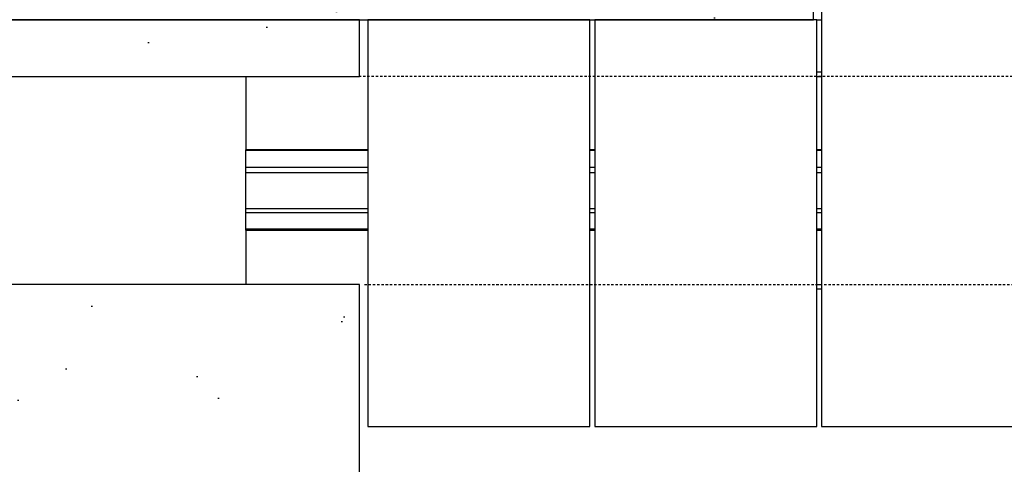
# Model space of a CAD drawing. Header units: inches. Extents: x -169 to 2787, y 589 to 946.
# Tile 33 of 45: x 2009 to 2061, y 810 to 833. Entities that reach past the tile are written whole.
import ezdxf

# ---------------------------------------------------------------- set-up
doc = ezdxf.new("R2010")
doc.units = ezdxf.units.IN
doc.header["$MEASUREMENT"] = 0
doc.linetypes.add('HIDDEN2', pattern=[0.1875, 0.125, -0.0625])
for name, color, linetype in [('A-FLOR-HDLN', 10, 'HIDDEN2'), ('A-WALL-PATT', 8, 'Continuous'), ('S-COLS', 53, 'Continuous'), ('S-DOOR-TRNCH', 2, 'Continuous')]:
    doc.layers.add(name, color=color, linetype=linetype)

# ---------------------------------------------------------------- blocks, each defined once
blk = doc.blocks.new('TRENCH COVER PLATES_A1_RIGHT')
at = {"lineweight": -3}
for p, q in [((719.57, 5.751), (719.824, 5.751)), ((719.824, 5.5), (719.57, 5.5)), ((750, 2.623), (750, 5.5)), ((719.824, 2.625), (719.57, 2.625)), ((731.817, 2.625), (731.562, 2.625)), ((750, 2.625), (743.555, 2.625)), ((750, 2.625), (750, 2.578)), ((719.57, 2.578), (719.824, 2.578)), ((731.562, 2.578), (731.817, 2.578)), ((743.555, 2.578), (750, 2.578)), ((750, 2.578), (750, 1.688)), ((719.824, 1.688), (719.57, 1.688)), ((731.817, 1.688), (731.562, 1.688)), ((750, 1.688), (743.555, 1.688)), ((750, 1.688), (750, 1.495)), ((719.57, 1.495), (719.824, 1.495)), ((731.562, 1.495), (731.817, 1.495)), ((743.555, 1.495), (750, 1.495)), ((750, 1.495), (750, -0.409)), ((719.57, -0.409), (719.824, -0.409)), ((731.562, -0.409), (731.817, -0.409)), ((743.555, -0.409), (750, -0.409)), ((750, -0.409), (750, -0.687)), ((719.57, -0.687), (719.824, -0.687)), ((731.562, -0.687), (731.817, -0.687)), ((743.555, -0.687), (750, -0.687)), ((750, -0.687), (750, -1.578)), ((719.57, -1.578), (719.824, -1.578)), ((719.57, -1.625), (719.824, -1.625)), ((731.562, -1.578), (731.817, -1.578)), ((731.562, -1.625), (731.817, -1.625)), ((743.555, -1.578), (750, -1.578)), ((743.555, -1.625), (750, -1.625)), ((750, -1.578), (750, -1.625)), ((750, -5.5), (750, -1.623)), ((719.824, -5.5), (719.57, -5.5)), ((719.824, -5.75), (719.57, -5.75)), ((719.824, -8.5), (719.57, -8.5))]:
    blk.add_line(p, q, dxfattribs=at)
for points in [[(707.832, -12.993), (719.57, -12.993), (719.57, 13.007), (707.832, 13.007)], [(719.824, -8.493), (731.562, -8.493), (731.562, 13.007), (719.824, 13.007)], [(731.817, -8.493), (743.555, -8.493), (743.555, 13.007), (731.817, 13.007)]]:
    blk.add_lwpolyline(points, close=True, dxfattribs=at)

msp = doc.modelspace()

# ---------------------------------------------------------------- hatches: boundary and pattern name
at = {"layer": 'A-WALL-PATT', "lineweight": -3}
h = msp.add_hatch(dxfattribs=at)
h.set_pattern_fill('AR-CONC', color=8, scale=2.5, style=0)
h.set_pattern_definition([(50, (0, 0), (17.9315, -1.5688), [1.875, -20.625]), (355, (0, 0), (-3.46878, 18.8048), [1.5, -16.5]), (100.4514, (1.494, -0.13), (14.46272, 17.236), [1.5935, -17.52855]), (46.1842, (0, 5), (26.68103, -4.13798), [2.8125, -30.9375]), (96.6356, (2.223, 4.655), (23.36655, 24.35297), [2.39026, -26.29284]), (351.1842, (0, 5), (23.36655, 24.35297), [2.25, -24.75]), (21, (2.5, 3.75), (14.92268, -10.06547), [1.875, -20.625]), (326, (2.5, 3.75), (6.08288, 18.12875), [1.5, -16.5]), (71.4514, (3.744, 2.911), (21.00556, 8.06328), [1.5935, -17.52855]), (37.5, (0, 0), (0.303996, 8.322346), [0, -16.3, 0, -16.75, 0, -16.5625]), (7.5, (0, 0), (6.57674, 9.860293), [0, -9.55, 0, -15.925, 0, -6.3125]), (327.5, (-5.575, 0), (13.34556, -0.563872), [0, -6.25, 0, -19.5, 0, -25.875]), (317.5, (-8.075, 0), (14.579654, 2.502625), [0, -8.125, 0, -12.95, 0, -18.375])])
h.paths.add_polyline_path([(2050.5328, 849.2059), (2011.5328, 849.2059), (2009.5328, 853.2059), (2005.5328, 845.2059), (2003.5328, 849.2059), (1964.5328, 849.2059), (1964.5328, 833.2059), (2026.5328, 833.2059), (2050.5328, 833.2059)])
h.paths.add_polyline_path([(2026.5328, 819.2059), (1999.39, 819.2059), (1999.39, 830.2059), (2026.5328, 830.2059), (2026.5328, 833.2059), (1964.5328, 833.2059), (1964.5328, 800.2059), (1970.5328, 800.2059), (1970.5328, 803.2059), (2026.5328, 803.2059)])

# ---------------------------------------------------------------- linework, layer by layer
at = {"layer": 'A-FLOR-HDLN', "lineweight": -3}
for p, q in [((2770.2459, 830.2127), (2026.5328, 830.2059)), ((2026.7926, 819.2059), (2770.2459, 819.2127))]:
    msp.add_line(p, q, dxfattribs=at)
at = {"layer": 'S-COLS', "lineweight": -3}
msp.add_lwpolyline([(1964.5328, 849.2059), (1964.5328, 800.2059), (1970.5328, 800.2059), (1970.5328, 803.2059), (2026.5328, 803.2059), (2026.5328, 819.2059), (1999.39, 819.2059), (1999.39, 830.2059), (2026.5328, 830.2059), (2026.5328, 833.2059), (1964.5328, 833.2059), (2050.5328, 833.2059), (2050.5328, 849.2059)], dxfattribs=at)

# ---------------------------------------------------------------- block references
at = {"layer": 'S-DOOR-TRNCH', "lineweight": -3, "rotation": 180}
msp.add_blockref('TRENCH COVER PLATES_A1_RIGHT', (2770.5328, 824.7059), dxfattribs=at)

doc.saveas('drawing.dxf')
